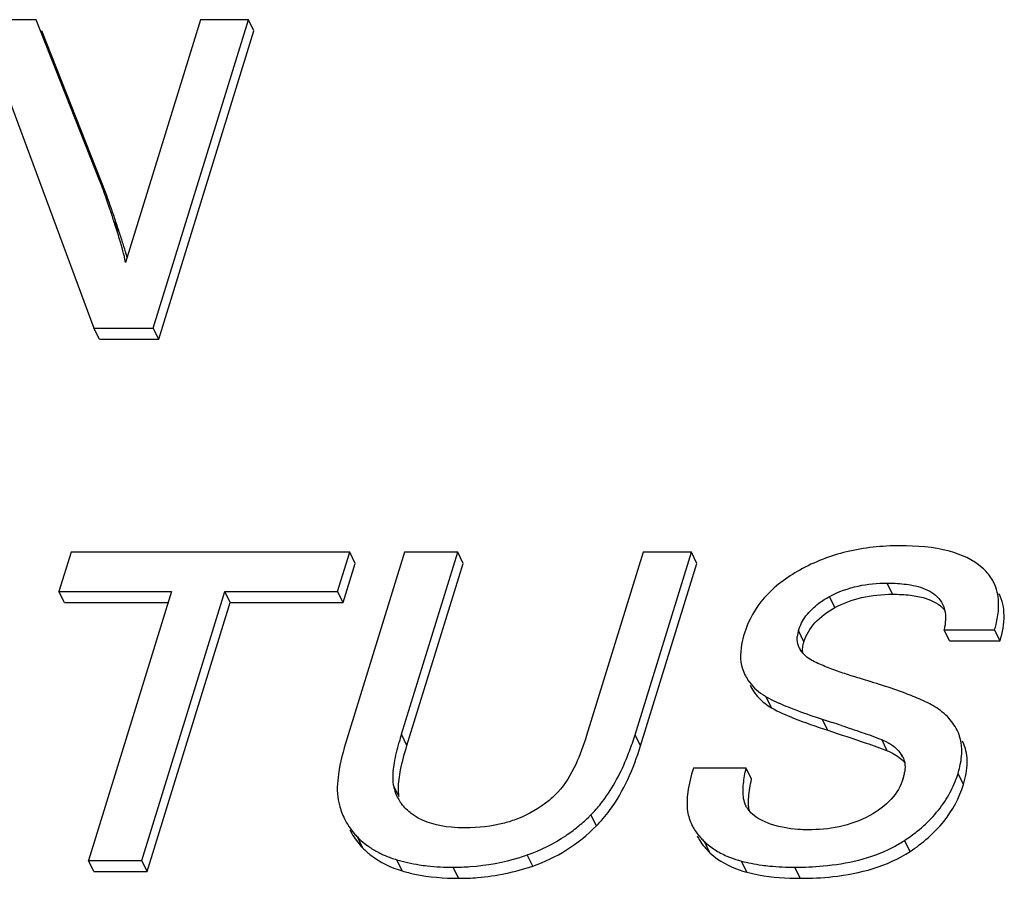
# Model space of a CAD drawing. Header units: millimetres. Extents: x 0 to 594, y 0 to 420.
# Tile 66 of 120: x 382.75 to 386.05, y 194.73 to 197.61. Entities that reach past the tile are written whole.
import ezdxf

# ---------------------------------------------------------------- set-up
doc = ezdxf.new("R2010")
doc.units = ezdxf.units.MM
doc.header["$LTSCALE"] = 32.67
doc.layers.get('0').update_dxf_attribs({"linetype": 'CONTINUOUS'})

msp = doc.modelspace()

# ---------------------------------------------------------------- linework, layer by layer
at = {"color": 7, "linetype": 'CONTINUOUS'}
for p, q in [((382.80394, 197.60843), (382.56773, 197.60843)), ((383.01761, 197.06696), (382.80394, 197.60843)), ((383.35512, 197.60843), (383.10346, 196.79406)), ((383.19646, 196.57444), (383.51598, 197.60843)), ((383.51598, 197.60843), (383.35512, 197.60843)), ((383.53429, 197.57114), (383.51598, 197.60843)), ((383.03591, 197.02966), (382.82225, 197.57114)), ((383.21476, 196.53714), (383.53429, 197.57114)), ((382.67648, 197.43706), (382.99749, 196.57444)), ((383.01579, 196.53714), (382.99749, 196.57444)), ((382.99749, 196.57444), (383.19646, 196.57444)), ((383.21476, 196.53714), (383.19646, 196.57444)), ((383.01579, 196.53714), (383.21476, 196.53714)), ((382.92089, 195.82245), (382.88017, 195.69068)), ((383.8556, 195.82245), (382.92089, 195.82245)), ((383.81488, 195.69068), (383.8556, 195.82245)), ((384.03933, 195.82245), (383.84552, 195.19528)), ((383.87391, 195.78515), (383.8556, 195.82245)), ((384.02928, 195.21185), (384.21797, 195.82245)), ((384.21797, 195.82245), (384.03933, 195.82245)), ((384.23627, 195.78515), (384.21797, 195.82245)), ((384.84027, 195.82245), (384.65024, 195.20752)), ((384.81284, 195.21041), (385.00198, 195.82245)), ((385.00198, 195.82245), (384.84027, 195.82245)), ((385.02028, 195.78515), (385.00198, 195.82245)), ((383.83319, 195.65338), (383.87391, 195.78515)), ((384.04758, 195.17455), (384.23627, 195.78515)), ((384.83114, 195.17311), (385.02028, 195.78515)), ((382.89847, 195.65338), (382.88017, 195.69068)), ((382.88017, 195.69068), (383.25778, 195.69068)), ((383.25778, 195.69068), (382.97897, 194.78846)), ((383.15762, 194.78846), (383.43643, 195.69068)), ((383.45473, 195.65338), (383.43643, 195.69068)), ((383.43643, 195.69068), (383.81488, 195.69068)), ((383.83319, 195.65338), (383.81488, 195.69068)), ((382.89847, 195.65338), (383.24626, 195.65338)), ((383.17592, 194.75116), (383.45473, 195.65338)), ((383.45473, 195.65338), (383.83319, 195.65338)), ((385.86789, 195.52521), (385.84959, 195.56251)), ((385.84959, 195.56251), (386.01892, 195.56251)), ((386.03722, 195.52521), (386.01892, 195.56251)), ((385.86789, 195.52521), (386.03722, 195.52521)), ((385.17731, 195.41994), (385.18035, 195.41345)), ((385.4409, 195.26252), (385.4744, 195.25157)), ((385.8975, 195.21617), (385.89328, 195.22561)), ((385.9158, 195.17887), (385.91158, 195.18832)), ((385.18537, 195.09808), (385.00842, 195.09808)), ((385.20367, 195.06078), (385.18537, 195.09808)), ((385.18656, 194.96834), (385.18424, 194.97229)), ((382.99728, 194.75116), (382.97897, 194.78846)), ((382.97897, 194.78846), (383.15762, 194.78846)), ((383.17592, 194.75116), (383.15762, 194.78846)), ((382.99728, 194.75116), (383.17592, 194.75116))]:
    msp.add_line(p, q, dxfattribs=at)
at = {"color": 9, "linetype": 'CONTINUOUS'}
for p, q in [((383.08243, 196.8963), (383.06412, 196.9336)), ((385.67657, 195.68146), (385.65827, 195.71876)), ((385.48342, 195.63659), (385.46511, 195.67389)), ((385.37932, 195.52233), (385.36102, 195.55963)), ((385.271, 195.30056), (385.2527, 195.33785)), ((385.4592, 195.22523), (385.4409, 195.26252)), ((384.04758, 195.17455), (384.02928, 195.21185)), ((384.83114, 195.17311), (384.81284, 195.21041)), ((385.65914, 195.15655), (385.64083, 195.19384)), ((385.9158, 195.17887), (385.91125, 195.18815)), ((385.7104, 195.13541), (385.70583, 195.1447)), ((385.91461, 195.0435), (385.8963, 195.0808)), ((384.02109, 195.00233), (384.00279, 195.03963)), ((384.68311, 194.90444), (384.66481, 194.94173)), ((383.89949, 194.83019), (383.88119, 194.86748)), ((385.06408, 194.81452), (385.04577, 194.85182)), ((385.73527, 194.81866), (385.71697, 194.85596)), ((384.46947, 194.76988), (384.45117, 194.80718)), ((384.03194, 194.75365), (384.01363, 194.79094)), ((384.22057, 194.72884), (384.20227, 194.76613)), ((385.18776, 194.74939), (385.16946, 194.78668)), ((385.36695, 194.72884), (385.34864, 194.76613))]:
    msp.add_line(p, q, dxfattribs=at)
at = {"color": 7, "linetype": 'CONTINUOUS'}
for centre, radius, start, end in [((382.21577, 196.75088), 0.86189, 20.87584, 21.51385), ((378.87771, 195.57504), 4.40133, 17.979, 18.52632), ((378.51968, 195.45768), 4.77811, 17.73176, 17.99244), ((379.51241, 195.73379), 3.75452, 17.39501, 18.03693), ((385.46037, 195.52881), 0.10402, 162.76486, 168.51102), ((385.44689, 195.53154), 0.09026, 168.50271, 174.76095), ((385.43201, 195.53493), 0.0759, 206.16387, 211.10286), ((385.45388, 195.55113), 0.10317, 220.65207, 224.36592), ((385.36256, 195.52684), 0.2186, 236.2663, 239.82791), ((382.51628, 186.24539), 9.47954, 71.62176, 71.817002), ((385.0289, 194.90224), 1.04646, 162.79097, 164.33169), ((383.83765, 195.51155), 1.02063, 341.19821, 342.83875), ((385.76524, 195.16136), 0.14316, 17.4867, 22.50901), ((383.96485, 195.46712), 0.8859, 337.48054, 341.26712), ((385.61315, 195.08124), 0.11233, 34.39931, 38.57824), ((385.64632, 195.10398), 0.07211, 26.12335, 34.38161), ((385.56366, 195.11043), 0.15588, 342.7604, 347.17523), ((385.58902, 195.10467), 0.12988, 347.17226, 352.04919), ((385.54244, 195.19011), 0.37037, 338.40465, 342.83324), ((384.13413, 195.06052), 0.13299, 189.03763, 194.38237), ((384.13259, 195.06015), 0.13141, 194.39241, 206.1043), ((385.54245, 195.1904), 0.37046, 327.99789, 338.36273), ((384.13313, 195.06049), 0.13204, 206.13337, 207.47155), ((384.1359, 195.06195), 0.13518, 207.48043, 210.83783), ((384.14104, 195.06504), 0.14117, 210.84673, 214.96422), ((385.26931, 195.01681), 0.0959, 210.36383, 215.76075), ((385.27329, 195.01967), 0.10081, 215.75764, 220.21104), ((384.0482, 195.03165), 0.23416, 206.20582, 220.69306), ((384.24376, 195.36272), 0.5954, 309.16426, 313.83341), ((384.22685, 195.38067), 0.62006, 313.81226, 314.93618), ((384.05617, 195.03851), 0.24468, 220.69559, 224.34533), ((385.20955, 195.0261), 0.23916, 222.98058, 226.78012), ((385.47404, 195.22613), 0.44278, 297.14968, 302.70472), ((385.48379, 195.2104), 0.42426, 302.74406, 303.33931), ((384.20615, 195.5197), 0.75347, 286.94685, 288.97676), ((384.1639, 195.29542), 0.52638, 253.41332, 257.49134), ((384.17804, 195.35934), 0.59185, 257.49479, 261.35515), ((385.30337, 195.29171), 0.52248, 255.14963, 258.83992), ((385.32062, 195.37914), 0.61159, 258.83957, 262.30648)]:
    msp.add_arc(centre, radius, start, end, dxfattribs=at)
for points, knots in [([(383.05096, 196.97352), (383.04802, 196.98227), (383.03841, 197.01055), (383.02844, 197.03872), (383.02108, 197.05801)], [0, 0, 0, 0, 0.3088342, 1, 1, 1, 1]), ([(383.08243, 196.8963), (383.07757, 196.91126), (383.06277, 196.95595), (383.04742, 197.0005), (383.03591, 197.02966)], [0, 0, 0, 0, 0.3341438, 1, 1, 1, 1]), ([(383.09195, 196.8432), (383.09051, 196.84835), (383.08381, 196.87169), (383.07656, 196.89487), (383.07079, 196.9129)], [0, 0, 0, 0, 0.2203508, 1, 1, 1, 1]), ([(383.10346, 196.79406), (383.1029, 196.79751), (383.0998, 196.81405), (383.09552, 196.83035), (383.09195, 196.8432)], [0, 0, 0, 0, 0.2076964, 1, 1, 1, 1]), ([(383.10876, 196.81118), (383.10778, 196.81464), (383.10343, 196.82971), (383.09883, 196.8447), (383.09523, 196.85623)], [0, 0, 0, 0, 0.2298499, 1, 1, 1, 1]), ([(385.70206, 195.84405), (385.64183, 195.84405), (385.52478, 195.83212), (385.41445, 195.78999), (385.36535, 195.76268)], [0, 0, 0, 0, 0.5174175, 1, 1, 1, 1]), ([(385.97739, 195.7706), (385.94671, 195.79785), (385.85434, 195.83769), (385.75749, 195.84405), (385.70206, 195.84405)], [0, 0, 0, 0, 0.4254081, 1, 1, 1, 1]), ([(385.36535, 195.76268), (385.32124, 195.73816), (385.24224, 195.68026), (385.19306, 195.5942), (385.17971, 195.55099)], [0, 0, 0, 0, 0.5273893, 1, 1, 1, 1]), ([(386.01615, 195.72041), (386.01387, 195.72507), (386.00356, 195.74364), (385.98938, 195.75996), (385.97739, 195.7706)], [0, 0, 0, 0, 0.2446537, 1, 1, 1, 1]), ([(385.46511, 195.67389), (385.49503, 195.69016), (385.55883, 195.71291), (385.6257, 195.71876), (385.65827, 195.71876)], [0, 0, 0, 0, 0.5111963, 1, 1, 1, 1]), ([(385.65827, 195.71876), (385.66499, 195.71876), (385.69133, 195.71836), (385.7177, 195.71611), (385.73704, 195.71269)], [0, 0, 0, 0, 0.2549604, 1, 1, 1, 1]), ([(386.03223, 195.63125), (386.03274, 195.63935), (386.0331, 195.66972), (386.02597, 195.70041), (386.01615, 195.72041)], [0, 0, 0, 0, 0.2668092, 1, 1, 1, 1]), ([(385.73704, 195.71269), (385.7594, 195.70874), (385.80153, 195.69763), (385.83539, 195.66652), (385.84428, 195.64844)], [0, 0, 0, 0, 0.529896, 1, 1, 1, 1]), ([(385.36102, 195.55963), (385.36646, 195.57724), (385.38476, 195.61244), (385.41347, 195.63944), (385.42983, 195.65155)], [0, 0, 0, 0, 0.4752636, 1, 1, 1, 1]), ([(385.48342, 195.63659), (385.51132, 195.65176), (385.57472, 195.67516), (385.6417, 195.68146), (385.67657, 195.68146)], [0, 0, 0, 0, 0.4766366, 1, 1, 1, 1]), ([(385.67657, 195.68146), (385.69661, 195.68146), (385.73352, 195.67974), (385.7944, 195.66874), (385.83487, 195.64845), (385.85112, 195.62885)], [0, 0, 0, 0, 0.322149, 0.5906453, 1, 1, 1, 1]), ([(386.03722, 195.52521), (386.04581, 195.55302), (386.05647, 195.60656), (386.04526, 195.6611), (386.03446, 195.68311)], [0, 0, 0, 0, 0.5427482, 1, 1, 1, 1]), ([(385.37932, 195.52233), (385.38651, 195.54559), (385.41469, 195.59234), (385.45865, 195.62312), (385.48342, 195.63659)], [0, 0, 0, 0, 0.463363, 1, 1, 1, 1]), ([(386.01892, 195.56251), (386.02076, 195.56847), (386.02712, 195.59095), (386.03116, 195.61415), (386.03223, 195.63125)], [0, 0, 0, 0, 0.2668338, 1, 1, 1, 1]), ([(385.17971, 195.55099), (385.17584, 195.53846), (385.16488, 195.49603), (385.16477, 195.44833), (385.17731, 195.41994)], [0, 0, 0, 0, 0.2970074, 1, 1, 1, 1]), ([(385.36389, 195.50147), (385.35962, 195.51016), (385.35629, 195.52333), (385.3567, 195.53641), (385.357, 195.53978)], [0, 0, 0, 0, 0.7408964, 1, 1, 1, 1]), ([(385.56611, 195.39965), (385.54939, 195.40467), (385.51625, 195.41498), (385.46737, 195.43195), (385.42126, 195.45134), (385.3914, 195.46744), (385.38013, 195.47898)], [0, 0, 0, 0, 0.2576629, 0.5123063, 0.7619011, 1, 1, 1, 1]), ([(385.18033, 195.41344), (385.18365, 195.40669), (385.19893, 195.37996), (385.22189, 195.35793), (385.24117, 195.34504)], [0, 0, 0, 0, 0.2450846, 1, 1, 1, 1]), ([(385.81168, 195.30833), (385.79923, 195.31567), (385.76866, 195.33033), (385.68725, 195.36234), (385.6175, 195.38423), (385.56611, 195.39965)], [0, 0, 0, 0, 0.1652298, 0.3865769, 1, 1, 1, 1]), ([(385.19864, 195.37615), (385.20616, 195.36082), (385.22667, 195.33131), (385.25527, 195.30971), (385.271, 195.30056)], [0, 0, 0, 0, 0.4840922, 1, 1, 1, 1]), ([(385.2527, 195.33785), (385.25567, 195.33612), (385.26938, 195.3285), (385.28356, 195.32175), (385.29474, 195.31676)], [0, 0, 0, 0, 0.2193203, 1, 1, 1, 1]), ([(385.271, 195.30056), (385.29449, 195.28689), (385.35689, 195.26), (385.42072, 195.23775), (385.4592, 195.22523)], [0, 0, 0, 0, 0.4017945, 1, 1, 1, 1]), ([(385.29474, 195.31676), (385.29776, 195.31541), (385.31078, 195.3097), (385.32394, 195.30433), (385.3341, 195.30034)], [0, 0, 0, 0, 0.2326453, 1, 1, 1, 1]), ([(385.3341, 195.30034), (385.34189, 195.29727), (385.37718, 195.28383), (385.41294, 195.27162), (385.4409, 195.26252)], [0, 0, 0, 0, 0.2216407, 1, 1, 1, 1]), ([(385.89324, 195.22559), (385.88503, 195.24232), (385.86136, 195.27454), (385.82936, 195.29791), (385.81168, 195.30833)], [0, 0, 0, 0, 0.4759701, 1, 1, 1, 1]), ([(385.4592, 195.22523), (385.50214, 195.21125), (385.56898, 195.18897), (385.63565, 195.166), (385.65914, 195.15655)], [0, 0, 0, 0, 0.6407906, 1, 1, 1, 1]), ([(385.50507, 195.24144), (385.5279, 195.23385), (385.5733, 195.21842), (385.61867, 195.20277), (385.64083, 195.19384)], [0, 0, 0, 0, 0.5017378, 1, 1, 1, 1]), ([(383.84552, 195.19528), (383.83369, 195.15699), (383.81624, 195.09031), (383.81187, 195.01993), (383.81726, 194.99151)], [0, 0, 0, 0, 0.5808481, 1, 1, 1, 1]), ([(384.65024, 195.20752), (384.64003, 195.1745), (384.61575, 195.10734), (384.57902, 195.04406), (384.5534, 195.01743)], [0, 0, 0, 0, 0.48333, 1, 1, 1, 1]), ([(385.64083, 195.19384), (385.64473, 195.19228), (385.65962, 195.18573), (385.67367, 195.1771), (385.683, 195.16943)], [0, 0, 0, 0, 0.257764, 1, 1, 1, 1]), ([(385.90869, 195.16488), (385.90852, 195.16832), (385.90747, 195.18167), (385.90477, 195.1949), (385.90179, 195.20438)], [0, 0, 0, 0, 0.2575282, 1, 1, 1, 1]), ([(384.01922, 195.02798), (384.0192, 195.04963), (384.02614, 195.09941), (384.03925, 195.14756), (384.04758, 195.17455)], [0, 0, 0, 0, 0.4338384, 1, 1, 1, 1]), ([(384.68311, 194.90444), (384.69918, 194.92047), (384.76586, 194.99934), (384.80748, 195.09653), (384.83114, 195.17311)], [0, 0, 0, 0, 0.2207091, 1, 1, 1, 1]), ([(385.65914, 195.15655), (385.66508, 195.15416), (385.68663, 195.14428), (385.70624, 195.12956), (385.71738, 195.11629)], [0, 0, 0, 0, 0.2697755, 1, 1, 1, 1]), ([(385.90539, 195.11781), (385.90611, 195.12189), (385.90847, 195.13746), (385.90925, 195.15329), (385.90869, 195.16488)], [0, 0, 0, 0, 0.2630383, 1, 1, 1, 1]), ([(385.91461, 195.0435), (385.92196, 195.06729), (385.93141, 195.11284), (385.92381, 195.15954), (385.9158, 195.17887)], [0, 0, 0, 0, 0.5433016, 1, 1, 1, 1]), ([(384.66481, 194.94173), (384.67675, 194.95365), (384.72574, 195.00906), (384.76137, 195.07525), (384.7832, 195.12783)], [0, 0, 0, 0, 0.2285754, 1, 1, 1, 1]), ([(384.00279, 195.03963), (384.00181, 195.04579), (383.9996, 195.07141), (384.00244, 195.09716), (384.00562, 195.1163)], [0, 0, 0, 0, 0.2433967, 1, 1, 1, 1]), ([(385.00842, 195.09808), (385.00029, 195.07178), (384.98833, 195.02419), (384.98606, 194.97455), (384.9891, 194.95335)], [0, 0, 0, 0, 0.5623097, 1, 1, 1, 1]), ([(385.17716, 194.99589), (385.17434, 195.01243), (385.17535, 195.04725), (385.18151, 195.08098), (385.18537, 195.09808)], [0, 0, 0, 0, 0.4890431, 1, 1, 1, 1]), ([(385.8963, 195.0808), (385.89728, 195.08396), (385.90087, 195.09615), (385.90375, 195.10856), (385.90539, 195.11781)], [0, 0, 0, 0, 0.260533, 1, 1, 1, 1]), ([(385.19352, 194.98469), (385.19353, 194.99025), (385.19468, 195.01587), (385.19925, 195.04122), (385.20367, 195.06078)], [0, 0, 0, 0, 0.217027, 1, 1, 1, 1]), ([(385.71254, 195.06424), (385.70459, 195.03851), (385.67413, 194.98777), (385.62673, 194.9541), (385.60039, 194.93967)], [0, 0, 0, 0, 0.4727414, 1, 1, 1, 1]), ([(384.02109, 195.00233), (384.02078, 195.00432), (384.01963, 195.01283), (384.01923, 195.02142), (384.01922, 195.02798)], [0, 0, 0, 0, 0.2350934, 1, 1, 1, 1]), ([(385.73527, 194.81866), (385.77759, 194.8465), (385.85321, 194.91076), (385.90081, 194.99886), (385.91461, 195.0435)], [0, 0, 0, 0, 0.5201975, 1, 1, 1, 1]), ([(383.81726, 194.99151), (383.81832, 194.98595), (383.82313, 194.96423), (383.8308, 194.94313), (383.8381, 194.92824)], [0, 0, 0, 0, 0.2544049, 1, 1, 1, 1]), ([(384.5534, 195.01743), (384.54419, 195.00786), (384.50449, 194.97085), (384.45645, 194.94296), (384.41828, 194.92815)], [0, 0, 0, 0, 0.2449117, 1, 1, 1, 1]), ([(385.71697, 194.85596), (385.73161, 194.86559), (385.78493, 194.90399), (385.83106, 194.95317), (385.85661, 194.99407)], [0, 0, 0, 0, 0.2665085, 1, 1, 1, 1]), ([(384.0719, 194.93942), (384.06734, 194.94254), (384.04997, 194.95532), (384.03454, 194.97098), (384.02535, 194.98414)], [0, 0, 0, 0, 0.2561104, 1, 1, 1, 1]), ([(385.19623, 194.95456), (385.19575, 194.95684), (385.19402, 194.96679), (385.19349, 194.97692), (385.19352, 194.98469)], [0, 0, 0, 0, 0.2304366, 1, 1, 1, 1]), ([(384.24299, 194.8979), (384.22714, 194.8979), (384.16842, 194.90015), (384.10759, 194.91501), (384.0719, 194.93942)], [0, 0, 0, 0, 0.2683175, 1, 1, 1, 1]), ([(384.41828, 194.92815), (384.40397, 194.92259), (384.34723, 194.90434), (384.28715, 194.8979), (384.24299, 194.8979)], [0, 0, 0, 0, 0.257899, 1, 1, 1, 1]), ([(385.26722, 194.91086), (385.26024, 194.91322), (385.23424, 194.92316), (385.20959, 194.93888), (385.19631, 194.95459)], [0, 0, 0, 0, 0.2635622, 1, 1, 1, 1]), ([(385.60039, 194.93967), (385.56823, 194.92204), (385.49948, 194.89763), (385.4275, 194.89142), (385.39244, 194.89142)], [0, 0, 0, 0, 0.5112135, 1, 1, 1, 1]), ([(384.45117, 194.80718), (384.49672, 194.82284), (384.55536, 194.85215), (384.6071, 194.89076), (384.61978, 194.90109)], [0, 0, 0, 0, 0.7464922, 1, 1, 1, 1]), ([(384.46947, 194.76988), (384.509, 194.78347), (384.58626, 194.82031), (384.65273, 194.87413), (384.68311, 194.90444)], [0, 0, 0, 0, 0.4934476, 1, 1, 1, 1]), ([(385.00322, 194.90782), (385.00516, 194.90387), (385.01387, 194.88781), (385.02514, 194.8732), (385.03458, 194.86306)], [0, 0, 0, 0, 0.2410938, 1, 1, 1, 1]), ([(385.39244, 194.89142), (385.38141, 194.89142), (385.33909, 194.89285), (385.29688, 194.90083), (385.26722, 194.91086)], [0, 0, 0, 0, 0.2604454, 1, 1, 1, 1]), ([(383.85641, 194.89094), (383.86457, 194.8743), (383.87834, 194.85318), (383.89505, 194.83473), (383.89949, 194.83019)], [0, 0, 0, 0, 0.7448728, 1, 1, 1, 1]), ([(385.02152, 194.87053), (385.02399, 194.8655), (385.03545, 194.84493), (385.05102, 194.82681), (385.06408, 194.81452)], [0, 0, 0, 0, 0.2379318, 1, 1, 1, 1]), ([(383.89949, 194.83019), (383.90797, 194.8215), (383.94647, 194.78736), (383.9944, 194.76486), (384.03194, 194.75365)], [0, 0, 0, 0, 0.2365227, 1, 1, 1, 1]), ([(383.9182, 194.83609), (383.92853, 194.82882), (383.9431, 194.81999), (383.95829, 194.8124), (383.96221, 194.81054)], [0, 0, 0, 0, 0.7443205, 1, 1, 1, 1]), ([(385.34864, 194.76613), (385.38028, 194.76613), (385.49181, 194.77043), (385.60471, 194.79548), (385.67608, 194.83214)], [0, 0, 0, 0, 0.2827934, 1, 1, 1, 1]), ([(383.96221, 194.81054), (383.96625, 194.80863), (383.98299, 194.8011), (384.00033, 194.79492), (384.01363, 194.79094)], [0, 0, 0, 0, 0.243294, 1, 1, 1, 1]), ([(384.20227, 194.76613), (384.22142, 194.76613), (384.29685, 194.76876), (384.37191, 194.78253), (384.42578, 194.79895)], [0, 0, 0, 0, 0.2537408, 1, 1, 1, 1]), ([(385.06408, 194.81452), (385.07217, 194.8069), (385.10867, 194.77725), (385.1532, 194.75858), (385.18776, 194.74939)], [0, 0, 0, 0, 0.2371421, 1, 1, 1, 1]), ([(385.12088, 194.80338), (385.12471, 194.80173), (385.14057, 194.79525), (385.15693, 194.79002), (385.16946, 194.78668)], [0, 0, 0, 0, 0.2432557, 1, 1, 1, 1]), ([(385.36695, 194.72884), (385.40355, 194.72884), (385.53021, 194.73432), (385.65952, 194.76882), (385.73527, 194.81866)], [0, 0, 0, 0, 0.2875756, 1, 1, 1, 1]), ([(384.08908, 194.77422), (384.09794, 194.77286), (384.13548, 194.76795), (384.17339, 194.76613), (384.20227, 194.76613)], [0, 0, 0, 0, 0.2368584, 1, 1, 1, 1]), ([(384.22057, 194.72884), (384.24197, 194.72884), (384.32624, 194.73211), (384.40998, 194.74942), (384.46947, 194.76988)], [0, 0, 0, 0, 0.2537781, 1, 1, 1, 1]), ([(385.23875, 194.77305), (385.24729, 194.77189), (385.28377, 194.76766), (385.32054, 194.76613), (385.34864, 194.76613)], [0, 0, 0, 0, 0.2346676, 1, 1, 1, 1]), ([(384.03194, 194.75365), (384.04584, 194.74949), (384.10753, 194.73398), (384.17153, 194.72884), (384.22057, 194.72884)], [0, 0, 0, 0, 0.2283379, 1, 1, 1, 1]), ([(385.18776, 194.74939), (385.20077, 194.74593), (385.25962, 194.73288), (385.32019, 194.72884), (385.36695, 194.72884)], [0, 0, 0, 0, 0.2235342, 1, 1, 1, 1])]:
    msp.add_open_spline(points, degree=3, knots=knots, dxfattribs=at)
for points in [[(385.42983, 195.65155), (385.44101, 195.65983), (385.45288, 195.66724), (385.46511, 195.67389)], [(385.84428, 195.64844), (385.84733, 195.64224), (385.84965, 195.63564), (385.85126, 195.62892)], [(385.85126, 195.62892), (385.85381, 195.61829), (385.85465, 195.60718), (385.85425, 195.59625)], [(385.85425, 195.59625), (385.85383, 195.58491), (385.8521, 195.57358), (385.84959, 195.56251)], [(385.37673, 195.51223), (385.37742, 195.51564), (385.3783, 195.51901), (385.37932, 195.52233)], [(385.37561, 195.48391), (385.37244, 195.48761), (385.36953, 195.49156), (385.36702, 195.49573)], [(385.37586, 195.48406), (385.3749, 195.49013), (385.37475, 195.49636), (385.3753, 195.50248)], [(385.3753, 195.50248), (385.37559, 195.50575), (385.37608, 195.50901), (385.37673, 195.51223)], [(384.00562, 195.1163), (384.00947, 195.13942), (384.015, 195.16228), (384.02132, 195.18486)], [(385.683, 195.16943), (385.68958, 195.16403), (385.69566, 195.15794), (385.70096, 195.15129)], [(385.71107, 195.13573), (385.71407, 195.12961), (385.71619, 195.12299), (385.71739, 195.11628)], [(385.71739, 195.11628), (385.71912, 195.10657), (385.719, 195.09647), (385.71765, 195.0867)], [(385.1844, 194.97237), (385.18078, 194.97973), (385.17855, 194.9878), (385.17716, 194.99589)], [(384.9891, 194.95335), (384.99135, 194.93762), (384.99622, 194.92209), (385.00322, 194.90782)], [(383.88119, 194.86748), (383.89249, 194.85591), (383.90497, 194.84539), (383.9182, 194.83609)], [(385.04577, 194.85182), (385.05633, 194.84189), (385.06788, 194.83294), (385.08005, 194.82507)], [(385.08005, 194.82507), (385.09299, 194.81671), (385.10673, 194.8095), (385.12088, 194.80338)]]:
    msp.add_open_spline(points, degree=3, dxfattribs=at)

doc.saveas('drawing.dxf')
